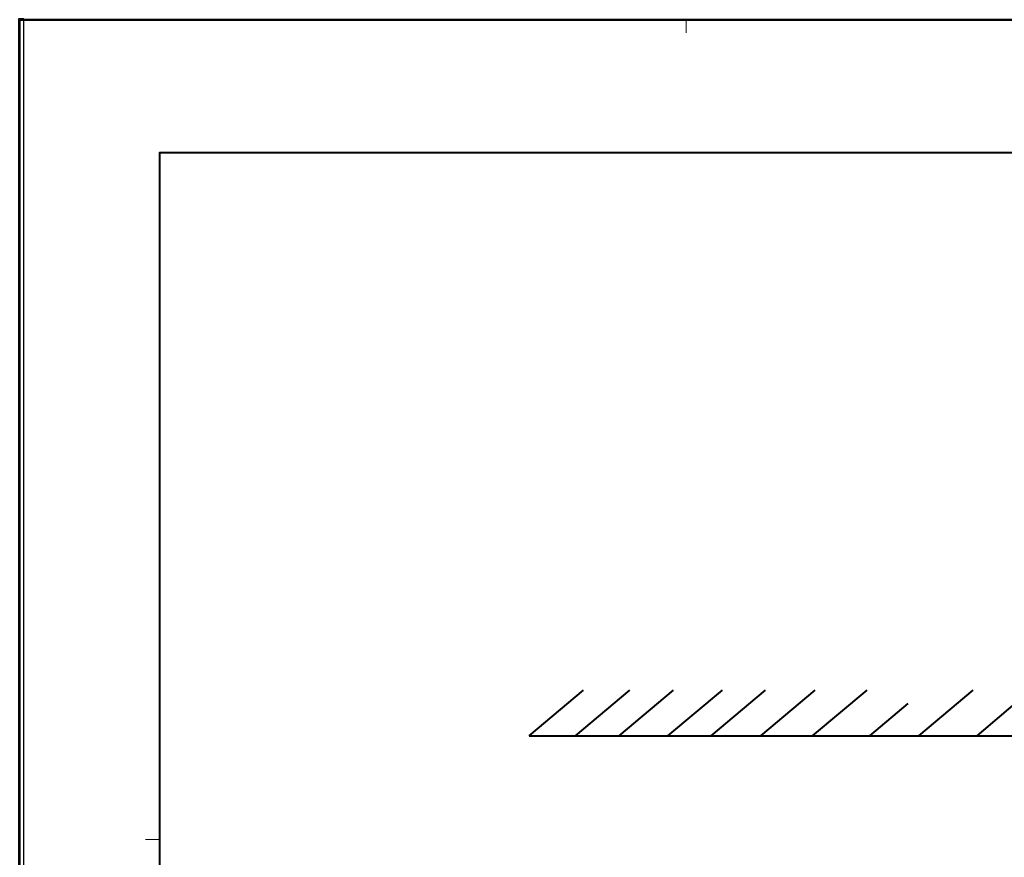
# Model space of a CAD drawing. Header units: millimetres. Extents: x 2 to 406, y 0 to 285.
# Tile 11 of 53: x 2 to 103, y 200 to 285. Entities that reach past the tile are written whole.
import ezdxf
from ezdxf.xclip import XClip

# ---------------------------------------------------------------- set-up
doc = ezdxf.new("R2010")
doc.units = ezdxf.units.MM
doc.header["$MEASUREMENT"] = 0
doc.layers.get('0').update_dxf_attribs({"linetype": 'CONTINUOUS'})

# ---------------------------------------------------------------- blocks, each defined once
blk = doc.blocks.new('MF1334A90')
at = {"color": 0, "linetype": 'Continuous', "lineweight": 40, "true_color": 0x000007}
blk.add_lwpolyline([(2.5, 0), (2.5, 285.04), (2.5, 285.04)], dxfattribs=at)

msp = doc.modelspace()

# ---------------------------------------------------------------- linework, layer by layer
at = {"color": 0, "linetype": 'Continuous', "lineweight": 40, "true_color": 0x000007}
for points in [[(2.5, 285.04), (405.83, 285.04)], [(391.57, 271.49), (16.76, 271.49), (16.76, 13.49), (391.57, 13.49)]]:
    msp.add_lwpolyline(points, close=True, dxfattribs=at)
at = {"color": 0, "linetype": 'Continuous', "lineweight": 5, "true_color": 0x000007}
for points in [[(70.4, 283.72), (70.4, 285.04)], [(15.32, 201.53), (16.76, 201.53)]]:
    msp.add_lwpolyline(points, dxfattribs=at)
at = {"color": 0, "linetype": 'Continuous', "lineweight": 40, "true_color": 0x000007}
for points in [[(54.4, 212.09), (59.96, 216.74)], [(59.12, 212.09), (64.68, 216.74)], [(63.57, 212.09), (69.11, 216.74)], [(68.55, 212.09), (74.09, 216.74)], [(72.94, 212.09), (78.5, 216.74)], [(78.02, 212.09), (83.54, 216.74)], [(83.29, 212.09), (88.85, 216.74)], [(94.1, 212.09), (99.64, 216.74)], [(89.12, 212.09), (93.01, 215.37)], [(100.04, 212.09), (103.94, 215.37)], [(54.4, 212.09), (112.2, 212.09)]]:
    msp.add_lwpolyline(points, dxfattribs=at)

# ---------------------------------------------------------------- block references
at = {"color": 0, "true_color": 0xffffff}
ref = msp.add_blockref('MF1334A90', (0, 0), dxfattribs=at)
XClip(ref).set_block_clipping_path([(2.3826737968, 0), (2.9121568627, 285.126631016)])

doc.saveas('drawing.dxf')
